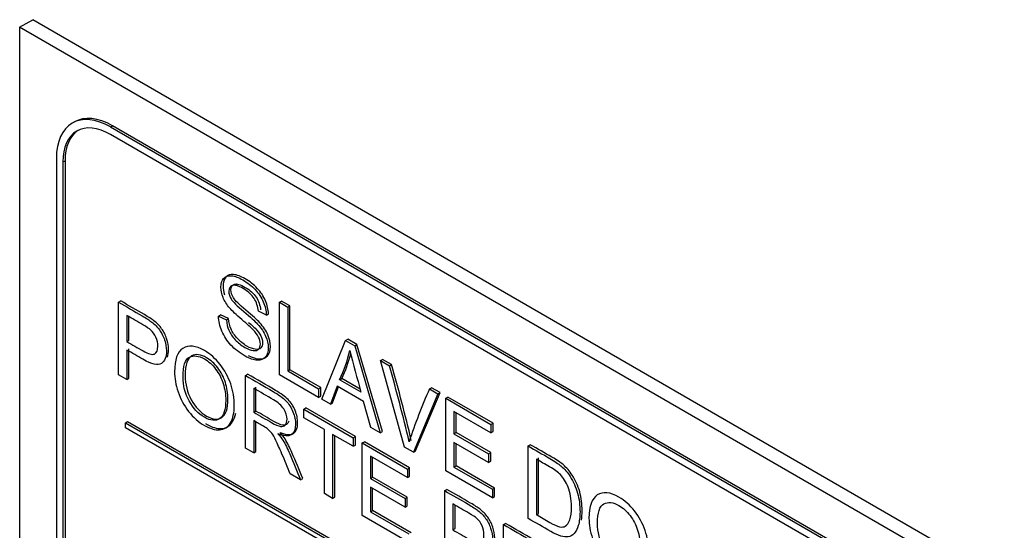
# Model space of a CAD drawing. Header units: inches. Extents: x 2 to 538, y -2 to 358.
# Tile 76 of 117: x 456.649 to 458.261, y 304.593 to 305.429. Entities that reach past the tile are written whole.
import ezdxf

# ---------------------------------------------------------------- set-up
doc = ezdxf.new("R2010")
doc.units = ezdxf.units.IN
doc.header["$MEASUREMENT"] = 0
doc.layers.add('Default', color=7, linetype='Continuous')
doc.layers.add('LAB30004', color=7, linetype='Continuous')

# ---------------------------------------------------------------- blocks, each defined once
blk = doc.blocks.new('SE6')
at = {"layer": 'LAB30004', "color": 7, "linetype": 'Continuous'}
for p, q in [((456.6487, 305.4165), (456.67, 305.4288)), ((458.2397, 304.498), (456.6487, 305.4165)), ((456.6487, 305.4165), (456.6487, 303.5794)), ((458.2609, 304.5102), (456.67, 305.4288)), ((456.7383, 305.2615), (456.7347, 305.2594)), ((456.7972, 305.2532), (456.8008, 305.2553)), ((458.0877, 304.5123), (456.8008, 305.2553)), ((458.0842, 304.5102), (456.7972, 305.2532)), ((458.0842, 304.498), (456.7972, 305.241)), ((456.7089, 305.2022), (456.7089, 303.7162)), ((456.7195, 305.1961), (456.723, 305.1981)), ((456.7195, 305.1961), (456.7195, 303.7101)), ((456.723, 305.1981), (456.723, 303.7121)), ((456.8106, 304.9666), (456.8142, 304.9687)), ((456.8106, 304.848), (456.8106, 304.9666)), ((457.0741, 304.9665), (457.0777, 304.9685)), ((457.0741, 304.848), (457.0741, 304.9665)), ((457.0741, 304.9665), (457.0876, 304.9587)), ((457.0911, 304.9608), (457.0777, 304.9685)), ((457.0527, 304.9455), (457.0396, 304.9519)), ((457.0876, 304.9587), (457.0911, 304.9608)), ((457.0876, 304.9587), (457.0876, 304.8541)), ((457.0911, 304.8561), (457.0911, 304.9608)), ((456.8242, 304.9449), (456.8242, 304.9023)), ((456.8277, 304.9043), (456.8277, 304.9429)), ((456.9743, 304.9437), (456.9778, 304.9458)), ((456.9743, 304.9437), (456.9871, 304.9377)), ((456.9906, 304.9397), (456.9778, 304.9458)), ((456.9871, 304.9377), (456.9906, 304.9397)), ((457.0527, 304.9455), (457.0562, 304.9475)), ((456.8242, 304.9023), (456.8277, 304.9043)), ((457.1432, 304.8081), (457.1824, 304.9039)), ((457.1824, 304.9039), (457.186, 304.906)), ((457.1824, 304.9039), (457.1974, 304.8953)), ((457.2009, 304.8973), (457.186, 304.906)), ((456.8242, 304.8884), (456.8242, 304.8402)), ((456.8277, 304.8422), (456.8277, 304.8905)), ((457.1974, 304.8953), (457.2009, 304.8973)), ((457.1974, 304.8953), (457.239, 304.7527)), ((457.2426, 304.7548), (457.2009, 304.8973)), ((457.2394, 304.871), (457.243, 304.8731)), ((457.2791, 304.7296), (457.2394, 304.871)), ((457.2394, 304.871), (457.2542, 304.8625)), ((457.2577, 304.8646), (457.243, 304.8731)), ((457.0876, 304.8541), (457.0911, 304.8561)), ((457.0876, 304.8541), (457.1382, 304.8248)), ((457.1418, 304.8269), (457.0911, 304.8561)), ((457.2542, 304.8625), (457.2577, 304.8646)), ((456.8242, 304.8402), (456.8106, 304.848)), ((456.8242, 304.8402), (456.8277, 304.8422)), ((457.0185, 304.8466), (457.022, 304.8487)), ((457.0185, 304.728), (457.0185, 304.8466)), ((457.1382, 304.8109), (457.0741, 304.848)), ((457.1727, 304.8397), (457.1762, 304.8418)), ((457.1727, 304.8397), (457.2074, 304.8197)), ((457.2061, 304.8245), (457.1762, 304.8418)), ((457.032, 304.8257), (457.032, 304.7865)), ((457.0355, 304.7885), (457.0355, 304.8278)), ((457.1382, 304.8248), (457.1418, 304.8269)), ((457.1382, 304.8248), (457.1382, 304.8109)), ((457.1418, 304.813), (457.1418, 304.8269)), ((457.1686, 304.8293), (457.1575, 304.7998)), ((457.161, 304.8019), (457.1708, 304.828)), ((457.2118, 304.8044), (457.1686, 304.8293)), ((457.3197, 304.8247), (457.3233, 304.8267)), ((457.3197, 304.8247), (457.3336, 304.8167)), ((457.3372, 304.8187), (457.3233, 304.8267)), ((457.1382, 304.8109), (457.1418, 304.813)), ((457.1575, 304.7998), (457.1432, 304.8081)), ((457.2236, 304.7617), (457.2118, 304.8044)), ((457.3336, 304.8167), (457.2934, 304.7214)), ((457.2969, 304.7234), (457.3372, 304.8187)), ((457.3336, 304.8167), (457.3372, 304.8187)), ((457.3463, 304.8094), (457.3498, 304.8114)), ((457.3463, 304.6908), (457.3463, 304.8094)), ((457.3463, 304.8094), (457.4203, 304.7666)), ((457.4238, 304.7687), (457.3498, 304.8114)), ((457.032, 304.7865), (457.0355, 304.7885)), ((457.1139, 304.7915), (457.1175, 304.7936)), ((457.1139, 304.7776), (457.1139, 304.7915)), ((457.1139, 304.7915), (457.1949, 304.7448)), ((457.1985, 304.7468), (457.1175, 304.7936)), ((457.1575, 304.7998), (457.161, 304.8019)), ((457.4203, 304.7527), (457.3598, 304.7877)), ((457.3598, 304.7877), (457.3598, 304.7512)), ((456.822, 304.7695), (456.8255, 304.7715)), ((456.8255, 304.7715), (458.063, 304.0571)), ((457.032, 304.7729), (457.032, 304.7202)), ((457.1477, 304.7581), (457.1139, 304.7776)), ((457.3633, 304.7532), (457.3633, 304.7856)), ((456.822, 304.7613), (456.822, 304.7695)), ((456.822, 304.7695), (458.0594, 304.055)), ((458.0594, 304.0469), (456.822, 304.7613)), ((457.0355, 304.7223), (457.0355, 304.7708)), ((457.1477, 304.6534), (457.1477, 304.7581)), ((457.239, 304.7527), (457.2236, 304.7617)), ((457.4203, 304.7666), (457.4238, 304.7687)), ((457.4203, 304.7666), (457.4203, 304.7527)), ((457.4238, 304.7548), (457.4238, 304.7687)), ((457.1949, 304.7309), (457.1612, 304.7504)), ((457.1612, 304.7504), (457.1612, 304.6456)), ((457.1647, 304.6477), (457.1647, 304.7483)), ((457.1949, 304.7448), (457.1985, 304.7468)), ((457.1949, 304.7448), (457.1949, 304.7309)), ((457.1985, 304.7329), (457.1985, 304.7468)), ((457.239, 304.7527), (457.2426, 304.7548)), ((457.3598, 304.7512), (457.3633, 304.7532)), ((457.3598, 304.7512), (457.4164, 304.7185)), ((457.42, 304.7205), (457.3633, 304.7532)), ((457.4203, 304.7527), (457.4238, 304.7548)), ((457.032, 304.7202), (457.0185, 304.728)), ((457.1949, 304.7309), (457.1985, 304.7329)), ((457.2096, 304.7363), (457.2131, 304.7383)), ((457.2096, 304.6177), (457.2096, 304.7363)), ((457.2096, 304.7363), (457.2836, 304.6935)), ((457.2872, 304.6956), (457.2131, 304.7383)), ((457.2934, 304.7214), (457.2791, 304.7296)), ((457.2934, 304.7214), (457.2969, 304.7234)), ((457.4164, 304.7045), (457.3598, 304.7372)), ((457.3598, 304.7372), (457.3598, 304.6969)), ((457.3633, 304.699), (457.3633, 304.7352)), ((457.4813, 304.7314), (457.4848, 304.7334)), ((457.4813, 304.6129), (457.4813, 304.7314)), ((457.032, 304.7202), (457.0355, 304.7223)), ((457.2836, 304.6797), (457.2231, 304.7146)), ((457.2231, 304.7146), (457.2231, 304.6781)), ((457.2267, 304.6802), (457.2267, 304.7125)), ((457.4164, 304.7185), (457.42, 304.7205)), ((457.4164, 304.7185), (457.4164, 304.7045)), ((457.4164, 304.7045), (457.42, 304.7066)), ((457.42, 304.7066), (457.42, 304.7205)), ((457.4948, 304.7097), (457.4948, 304.619)), ((457.4983, 304.621), (457.4983, 304.7118)), ((457.2836, 304.6935), (457.2872, 304.6956)), ((457.2836, 304.6935), (457.2836, 304.6797)), ((457.2872, 304.6817), (457.2872, 304.6956)), ((457.4227, 304.6467), (457.3463, 304.6908)), ((457.3598, 304.6969), (457.3633, 304.699)), ((457.3598, 304.6969), (457.4227, 304.6606)), ((457.4263, 304.6626), (457.3633, 304.699)), ((457.1087, 304.6759), (457.0917, 304.6857)), ((457.1087, 304.6759), (457.1123, 304.6779)), ((457.2231, 304.6781), (457.2267, 304.6802)), ((457.2231, 304.6781), (457.2798, 304.6454)), ((457.2833, 304.6474), (457.2267, 304.6802)), ((457.2836, 304.6797), (457.2872, 304.6817)), ((457.2798, 304.6314), (457.2231, 304.6641)), ((457.2231, 304.6641), (457.2231, 304.6238)), ((457.2267, 304.6259), (457.2267, 304.6621)), ((457.3447, 304.6583), (457.3482, 304.6603)), ((457.3447, 304.5397), (457.3447, 304.6583)), ((457.4227, 304.6606), (457.4263, 304.6626)), ((457.4227, 304.6606), (457.4227, 304.6467)), ((457.4263, 304.6487), (457.4263, 304.6626)), ((457.1612, 304.6456), (457.1477, 304.6534)), ((457.1612, 304.6456), (457.1647, 304.6477)), ((457.2798, 304.6454), (457.2833, 304.6474)), ((457.2798, 304.6454), (457.2798, 304.6314)), ((457.2833, 304.6335), (457.2833, 304.6474)), ((457.4227, 304.6467), (457.4263, 304.6487)), ((457.2231, 304.6238), (457.2267, 304.6259)), ((457.2896, 304.5895), (457.2267, 304.6259)), ((457.2798, 304.6314), (457.2833, 304.6335)), ((457.3581, 304.6366), (457.3581, 304.594)), ((457.3617, 304.5961), (457.3617, 304.6346)), ((457.2861, 304.5735), (457.2096, 304.6177)), ((457.2231, 304.6238), (457.2861, 304.5875)), ((457.4948, 304.619), (457.4983, 304.621)), ((457.3581, 304.594), (457.3617, 304.5961)), ((457.4408, 304.6028), (457.4443, 304.6048)), ((457.4408, 304.4842), (457.4408, 304.6028))]:
    blk.add_line(p, q, dxfattribs=at)
for centre, radius, start, end in [((456.9371, 304.9493), 0.2598, 335.0543, 346.2661), ((459.4173, 305.4384), 2.2949, 193.8863, 195.6406), ((456.9406, 304.9514), 0.2598, 335.0543, 344.5294), ((454.5128, 304.0856), 2.8494, 13.2431, 15.8227), ((454.5163, 304.0876), 2.8494, 13.2431, 15.8227), ((458.1885, 304.4395), 0.9504, 156.0871, 161.6691)]:
    blk.add_arc(centre, radius, start, end, dxfattribs=at)
for centre, major_axis, start_param, end_param in [((456.8008, 305.1532), (0.0625, -0.1083), 2.356194, 3.141593), ((456.7972, 305.1512), (0.0625, -0.1083), 2.356194, 3.926991), ((456.7972, 305.1512), (0.055, -0.0953), 2.356194, 3.926991), ((456.8008, 305.1532), (0.055, -0.0953), 3.173739, 3.926991)]:
    blk.add_ellipse(centre, major_axis=major_axis, ratio=0.57735, start_param=start_param, end_param=end_param, dxfattribs=at)
for points, knots in [([(456.9871, 304.9377), (456.9877, 304.9313), (456.9891, 304.9256), (456.9913, 304.9206), (456.9935, 304.9154), (456.997, 304.9103), (457.0063, 304.9002), (457.0115, 304.896), (457.0225, 304.8897), (457.027, 304.8879), (457.035, 304.887), (457.038, 304.8877), (457.0399, 304.8897), (457.0418, 304.8918), (457.0428, 304.8946), (457.0428, 304.9019), (457.0418, 304.9057), (457.038, 304.9134), (457.0349, 304.9175), (457.0306, 304.9219), (457.0278, 304.9247), (457.0218, 304.9301), (457.0124, 304.9381), (457.003, 304.9462), (456.9964, 304.9525), (456.9927, 304.9569), (456.9877, 304.9628), (456.9841, 304.9685), (456.9793, 304.9801), (456.9782, 304.9857), (456.9782, 304.9971), (456.9796, 305.0019), (456.9855, 305.0089), (456.9897, 305.0104), (456.9954, 305.0098), (457.001, 305.0092), (457.0073, 305.007), (457.0218, 304.9987), (457.0285, 304.9934), (457.0343, 304.9872), (457.04, 304.9811), (457.0445, 304.9743), (457.0476, 304.967), (457.0507, 304.9597), (457.0524, 304.9526), (457.0527, 304.9455)], [0, 0, 0, 0, 0.049734, 0.049734, 0.049734, 0.102625, 0.102625, 0.155515, 0.155515, 0.202805, 0.202805, 0.250096, 0.250096, 0.250096, 0.285885, 0.285885, 0.322453, 0.322453, 0.359021, 0.359021, 0.359021, 0.428383, 0.428383, 0.428383, 0.504928, 0.504928, 0.504928, 0.558431, 0.558431, 0.611934, 0.611934, 0.669259, 0.669259, 0.726583, 0.726583, 0.726583, 0.796348, 0.796348, 0.87302, 0.87302, 0.87302, 0.937083, 0.937083, 0.937083, 1, 1, 1, 1]), ([(457.0562, 304.9475), (457.0559, 304.9546), (457.0542, 304.9617), (457.0511, 304.9691), (457.0481, 304.9764), (457.0436, 304.9831), (457.0378, 304.9892), (457.032, 304.9954), (457.0253, 305.0007), (457.0108, 305.0091), (457.0046, 305.0113), (456.9989, 305.0119), (456.9933, 305.0124), (456.989, 305.0109), (456.9831, 305.0039), (456.9817, 304.9991), (456.9817, 304.9885), (456.9825, 304.9838), (456.9843, 304.9789)], [0, 0, 0, 0, 0.0629166, 0.0629166, 0.0629166, 0.1269796, 0.1269796, 0.1269796, 0.2036518, 0.2036518, 0.2734166, 0.2734166, 0.2734166, 0.3307413, 0.3307413, 0.388066, 0.388066, 0.4335938, 0.4335938, 0.4335938, 0.4335938]), ([(457.023, 304.8796), (457.0297, 304.8759), (457.0358, 304.8739), (457.0412, 304.8737), (457.047, 304.8734), (457.0515, 304.8752), (457.0546, 304.8789), (457.0578, 304.8826), (457.0593, 304.8876), (457.0593, 304.9003), (457.0579, 304.9068), (457.055, 304.9133), (457.0522, 304.9198), (457.0478, 304.9264), (457.0418, 304.933), (457.0377, 304.9375), (457.0301, 304.9444), (457.0191, 304.9537), (457.0081, 304.9628), (457.0013, 304.9696), (456.9987, 304.9739), (456.9961, 304.9782), (456.9947, 304.9824), (456.9947, 304.9916), (456.9966, 304.9947), (457.0003, 304.996), (457.0041, 304.9973), (457.0101, 304.9957), (457.0182, 304.9909), (457.0261, 304.9863), (457.032, 304.9809), (457.036, 304.9749), (457.0401, 304.9688), (457.0425, 304.9618), (457.0431, 304.954)], [0.2384651, 0.2384651, 0.2384651, 0.2384651, 0.3048064, 0.3048064, 0.3048064, 0.3701245, 0.3701245, 0.3701245, 0.4288599, 0.4288599, 0.48687, 0.48687, 0.48687, 0.5494696, 0.5494696, 0.5494696, 0.6362731, 0.6362731, 0.6362731, 0.716527, 0.716527, 0.716527, 0.7556565, 0.7556565, 0.8005831, 0.8005831, 0.8005831, 0.8696808, 0.8696808, 0.8696808, 0.938932, 0.938932, 0.938932, 1, 1, 1, 1]), ([(457.0396, 304.9519), (457.0389, 304.9597), (457.0365, 304.9667), (457.0325, 304.9728), (457.0285, 304.9789), (457.0225, 304.9843), (457.0147, 304.9889), (457.0065, 304.9937), (457.0005, 304.9952), (456.9968, 304.9939), (456.993, 304.9927), (456.9912, 304.9895), (456.9912, 304.9804), (456.9925, 304.9761), (456.9951, 304.9719), (456.9978, 304.9675), (457.0046, 304.9608), (457.0156, 304.9516), (457.0266, 304.9424), (457.0341, 304.9354), (457.0382, 304.9309), (457.0443, 304.9243), (457.0486, 304.9178), (457.0515, 304.9113), (457.0544, 304.9047), (457.0558, 304.8983), (457.0558, 304.8856), (457.0542, 304.8806), (457.0511, 304.8769), (457.0479, 304.8732), (457.0435, 304.8714), (457.0376, 304.8716), (457.0318, 304.8719), (457.0253, 304.8742), (457.0087, 304.8838), (457.0009, 304.8897), (456.9946, 304.8965), (456.9884, 304.9033), (456.9835, 304.9108), (456.9799, 304.9192), (456.9763, 304.9275), (456.9745, 304.9356), (456.9743, 304.9437)], [0, 0, 0, 0, 0.061068, 0.061068, 0.061068, 0.130319, 0.130319, 0.130319, 0.199417, 0.199417, 0.199417, 0.244343, 0.244343, 0.283473, 0.283473, 0.283473, 0.363727, 0.363727, 0.363727, 0.45053, 0.45053, 0.45053, 0.51313, 0.51313, 0.51313, 0.57114, 0.57114, 0.629875, 0.629875, 0.629875, 0.695194, 0.695194, 0.695194, 0.766392, 0.766392, 0.856886, 0.856886, 0.856886, 0.928274, 0.928274, 0.928274, 1, 1, 1, 1]), ([(456.8106, 304.9666), (456.8235, 304.9592), (456.8365, 304.9517), (456.8494, 304.9443), (456.8562, 304.9403), (456.8614, 304.9369), (456.865, 304.9342), (456.87, 304.9302), (456.8743, 304.9259), (456.8777, 304.9212), (456.8811, 304.9165), (456.8838, 304.9111), (456.8859, 304.905), (456.8879, 304.8989), (456.889, 304.8929), (456.889, 304.8769), (456.8862, 304.87), (456.8807, 304.8662), (456.8751, 304.8624), (456.865, 304.8647), (456.8505, 304.8732), (456.8417, 304.8783), (456.8329, 304.8834), (456.8242, 304.8884)], [0, 0, 0, 0, 0.216954, 0.216954, 0.216954, 0.304453, 0.304453, 0.304453, 0.381251, 0.381251, 0.381251, 0.454067, 0.454067, 0.454067, 0.53362, 0.53362, 0.671225, 0.671225, 0.671225, 0.852685, 0.852685, 0.852685, 1, 1, 1, 1]), ([(456.8907, 304.8769), (456.8919, 304.8802), (456.8926, 304.8843), (456.8926, 304.8949), (456.8915, 304.901), (456.8894, 304.9071), (456.8874, 304.9131), (456.8846, 304.9186), (456.8812, 304.9232), (456.8778, 304.928), (456.8736, 304.9323), (456.8685, 304.9362), (456.8649, 304.939), (456.8598, 304.9423), (456.8529, 304.9463), (456.84, 304.9537), (456.8271, 304.9612), (456.8142, 304.9687)], [0.4013225, 0.4013225, 0.4013225, 0.4013225, 0.46638, 0.46638, 0.5459332, 0.5459332, 0.5459332, 0.6187492, 0.6187492, 0.6187492, 0.6955471, 0.6955471, 0.6955471, 0.7830462, 0.7830462, 0.7830462, 1, 1, 1, 1]), ([(456.8242, 304.9023), (456.833, 304.8972), (456.8419, 304.8921), (456.8507, 304.887), (456.8595, 304.8819), (456.8658, 304.8802), (456.8732, 304.8835), (456.875, 304.8878), (456.875, 304.8996), (456.8739, 304.9045), (456.8718, 304.9093), (456.8697, 304.9141), (456.8667, 304.9181), (456.8632, 304.9213), (456.8609, 304.9233), (456.8566, 304.9262), (456.8505, 304.9297), (456.8417, 304.9348), (456.8329, 304.9399), (456.8242, 304.9449)], [0, 0, 0, 0, 0.215553, 0.215553, 0.215553, 0.355111, 0.355111, 0.494668, 0.494668, 0.595727, 0.595727, 0.595727, 0.683082, 0.683082, 0.683082, 0.786659, 0.786659, 0.786659, 1, 1, 1, 1]), ([(457.0235, 304.9336), (457.0287, 304.9291), (457.0322, 304.9259), (457.0341, 304.9239), (457.0384, 304.9195), (457.0415, 304.9155), (457.0453, 304.9077), (457.0463, 304.9039), (457.0463, 304.8966), (457.0453, 304.8938), (457.0434, 304.8918), (457.0415, 304.8897), (457.0385, 304.889), (457.0306, 304.89), (457.0261, 304.8917), (457.0151, 304.8981), (457.0098, 304.9023), (457.0005, 304.9124), (456.997, 304.9175), (456.9948, 304.9226), (456.9926, 304.9276), (456.9912, 304.9334), (456.9906, 304.9397)], [0.5926133, 0.5926133, 0.5926133, 0.5926133, 0.6409789, 0.6409789, 0.6409789, 0.6775467, 0.6775467, 0.7141145, 0.7141145, 0.7499043, 0.7499043, 0.7499043, 0.7971945, 0.7971945, 0.8444848, 0.8444848, 0.8973753, 0.8973753, 0.9502658, 0.9502658, 0.9502658, 1, 1, 1, 1]), ([(456.9023, 304.8529), (456.9023, 304.8724), (456.9069, 304.8852), (456.9159, 304.8911), (456.9251, 304.897), (456.9369, 304.8957), (456.9607, 304.8819), (456.9693, 304.8744), (456.9768, 304.8647), (456.9844, 304.8551), (456.9902, 304.8446), (456.9942, 304.8329), (456.9982, 304.8213), (457.0001, 304.8095), (457.0001, 304.7857), (456.998, 304.7762), (456.9897, 304.7621), (456.9837, 304.7583), (456.9761, 304.7579), (456.9684, 304.7574), (456.9601, 304.7598), (456.9416, 304.7705), (456.933, 304.7781), (456.9254, 304.7879), (456.9178, 304.7977), (456.9121, 304.8083), (456.9082, 304.8199), (456.9042, 304.8315), (456.9023, 304.8425), (456.9023, 304.8529)], [0, 0, 0, 0, 0.133288, 0.133288, 0.133288, 0.256521, 0.256521, 0.33712, 0.33712, 0.33712, 0.417226, 0.417226, 0.417226, 0.502205, 0.502205, 0.588318, 0.588318, 0.674431, 0.674431, 0.674431, 0.752878, 0.752878, 0.837964, 0.837964, 0.837964, 0.918255, 0.918255, 0.918255, 1, 1, 1, 1]), ([(456.9162, 304.8445), (456.9162, 304.8302), (456.9196, 304.817), (456.9262, 304.805), (456.9329, 304.793), (456.9411, 304.7841), (456.9613, 304.7725), (456.9697, 304.7717), (456.9829, 304.7807), (456.9861, 304.7906), (456.9861, 304.8154), (456.9848, 304.8246), (456.982, 304.8334), (456.9792, 304.8422), (456.975, 304.8501), (456.9696, 304.8572), (456.9642, 304.8644), (456.9581, 304.8698), (456.9418, 304.8792), (456.9335, 304.8802), (456.9266, 304.8765), (456.9197, 304.8729), (456.9162, 304.8623), (456.9162, 304.8445)], [0, 0, 0, 0, 0.12936, 0.12936, 0.12936, 0.25362, 0.25362, 0.379572, 0.379572, 0.505523, 0.505523, 0.58514, 0.58514, 0.58514, 0.664225, 0.664225, 0.664225, 0.743181, 0.743181, 0.854837, 0.854837, 0.854837, 1, 1, 1, 1]), ([(456.9198, 304.8465), (456.9198, 304.8643), (456.9233, 304.8749), (456.9301, 304.8786), (456.937, 304.8823), (456.9453, 304.8813), (456.9616, 304.8718), (456.9677, 304.8665), (456.9731, 304.8593), (456.9785, 304.8521), (456.9827, 304.8443), (456.9855, 304.8354), (456.9883, 304.8266), (456.9897, 304.8175), (456.9897, 304.7926), (456.9864, 304.7827), (456.9733, 304.7737), (456.9649, 304.7745), (456.9446, 304.7862), (456.9364, 304.7951), (456.9297, 304.8071), (456.9231, 304.819), (456.9198, 304.8323), (456.9198, 304.8465)], [0, 0, 0, 0, 0.145163, 0.145163, 0.145163, 0.256819, 0.256819, 0.335775, 0.335775, 0.335775, 0.41486, 0.41486, 0.41486, 0.494477, 0.494477, 0.620428, 0.620428, 0.74638, 0.74638, 0.87064, 0.87064, 0.87064, 1, 1, 1, 1]), ([(457.0185, 304.8466), (457.0336, 304.8379), (457.0488, 304.8291), (457.0639, 304.8204), (457.0731, 304.8151), (457.08, 304.8101), (457.0895, 304.8003), (457.0933, 304.7944), (457.0962, 304.7873), (457.0991, 304.7802), (457.1004, 304.7735), (457.1004, 304.7586), (457.0981, 304.7528), (457.0886, 304.7468), (457.0814, 304.7472), (457.0715, 304.7515)], [0, 0, 0, 0, 0.318516, 0.318516, 0.318516, 0.446195, 0.446195, 0.573873, 0.573873, 0.573873, 0.693766, 0.693766, 0.846883, 0.846883, 1, 1, 1, 1]), ([(457.075, 304.7535), (457.0849, 304.7493), (457.0922, 304.7488), (457.1016, 304.7549), (457.1039, 304.7606), (457.1039, 304.7756), (457.1026, 304.7823), (457.0997, 304.7894), (457.0968, 304.7964), (457.0931, 304.8024), (457.0835, 304.8121), (457.0766, 304.8171), (457.0674, 304.8224), (457.0523, 304.8312), (457.0371, 304.8399), (457.022, 304.8487)], [0, 0, 0, 0, 0.153117, 0.153117, 0.306234, 0.306234, 0.426127, 0.426127, 0.426127, 0.553805, 0.553805, 0.681484, 0.681484, 0.681484, 1, 1, 1, 1]), ([(457.032, 304.7865), (457.0417, 304.7809), (457.0514, 304.7753), (457.0612, 304.7697), (457.0674, 304.7661), (457.0722, 304.764), (457.0757, 304.7635), (457.0792, 304.7629), (457.0819, 304.7638), (457.0856, 304.7681), (457.0865, 304.7712), (457.0865, 304.7806), (457.0847, 304.7863), (457.0811, 304.7919), (457.0776, 304.7975), (457.072, 304.8026), (457.0645, 304.807), (457.0536, 304.8132), (457.0428, 304.8195), (457.032, 304.8257)], [0, 0, 0, 0, 0.228608, 0.228608, 0.228608, 0.344188, 0.344188, 0.344188, 0.420418, 0.420418, 0.496648, 0.496648, 0.607103, 0.607103, 0.607103, 0.745784, 0.745784, 0.745784, 1, 1, 1, 1]), ([(457.0894, 304.772), (457.0889, 304.7705), (457.0882, 304.7691), (457.0854, 304.7658), (457.0827, 304.765), (457.0793, 304.7655), (457.0758, 304.766), (457.0709, 304.7681), (457.0647, 304.7717), (457.055, 304.7773), (457.0453, 304.7829), (457.0355, 304.7885)], [0.5402729, 0.5402729, 0.5402729, 0.5402729, 0.5795824, 0.5795824, 0.6558124, 0.6558124, 0.6558124, 0.7713919, 0.7713919, 0.7713919, 1, 1, 1, 1]), ([(456.9531, 304.768), (456.9537, 304.7676), (456.9542, 304.7673), (456.9636, 304.7619), (456.9719, 304.7594), (456.9796, 304.7599), (456.9873, 304.7604), (456.9932, 304.7641), (456.9997, 304.7751), (457.0014, 304.7798), (457.0024, 304.7853)], [0.2423286, 0.2423286, 0.2423286, 0.2423286, 0.2471215, 0.2471215, 0.3255694, 0.3255694, 0.3255694, 0.411682, 0.411682, 0.459788, 0.459788, 0.459788, 0.459788]), ([(457.0917, 304.6857), (457.0872, 304.6966), (457.0827, 304.7074), (457.0782, 304.7182), (457.0743, 304.7276), (457.0709, 304.735), (457.0683, 304.7403), (457.0658, 304.7455), (457.0635, 304.7495), (457.0614, 304.7521), (457.0594, 304.7548), (457.0574, 304.757), (457.0553, 304.7588), (457.0538, 304.7602), (457.0512, 304.7618), (457.0477, 304.7638), (457.0425, 304.7668), (457.0372, 304.7698), (457.032, 304.7729)], [0, 0, 0, 0, 0.307176, 0.307176, 0.307176, 0.516403, 0.516403, 0.516403, 0.634791, 0.634791, 0.634791, 0.716811, 0.716811, 0.716811, 0.809183, 0.809183, 0.809183, 1, 1, 1, 1]), ([(457.0715, 304.7515), (457.0751, 304.7473), (457.0778, 304.7438), (457.0797, 304.7408), (457.0837, 304.7343), (457.0874, 304.7268), (457.091, 304.7185), (457.097, 304.7043), (457.1028, 304.6901), (457.1087, 304.6759)], [0, 0, 0, 0, 0.159913, 0.159913, 0.159913, 0.45291, 0.45291, 0.45291, 1, 1, 1, 1]), ([(457.1123, 304.6779), (457.1063, 304.6922), (457.1006, 304.7064), (457.0945, 304.7206), (457.091, 304.7288), (457.0873, 304.7364), (457.0832, 304.7429), (457.0814, 304.7458), (457.0786, 304.7494), (457.075, 304.7535)], [0, 0, 0, 0, 0.54709, 0.54709, 0.54709, 0.840087, 0.840087, 0.840087, 1, 1, 1, 1]), ([(457.4813, 304.7314), (457.4931, 304.7246), (457.5049, 304.7178), (457.5166, 304.711), (457.5246, 304.7064), (457.5307, 304.7023), (457.5349, 304.6988), (457.5408, 304.6938), (457.5458, 304.6881), (457.55, 304.6816), (457.5554, 304.6732), (457.5594, 304.664), (457.5621, 304.6543), (457.5649, 304.6445), (457.5662, 304.6343), (457.5662, 304.6148), (457.5652, 304.6073), (457.5634, 304.6014), (457.5617, 304.5954), (457.5593, 304.5911), (457.5564, 304.5882), (457.5535, 304.5853), (457.5505, 304.5834), (457.547, 304.5828), (457.5437, 304.5822), (457.5396, 304.5825), (457.53, 304.5854), (457.5246, 304.5879), (457.5183, 304.5915), (457.506, 304.5986), (457.4936, 304.6057), (457.4813, 304.6129)], [0, 0, 0, 0, 0.150369, 0.150369, 0.150369, 0.228411, 0.228411, 0.228411, 0.300664, 0.300664, 0.300664, 0.392557, 0.392557, 0.392557, 0.498092, 0.498092, 0.587875, 0.587875, 0.587875, 0.658352, 0.658352, 0.658352, 0.714996, 0.714996, 0.714996, 0.778682, 0.778682, 0.842367, 0.842367, 0.842367, 1, 1, 1, 1]), ([(457.5685, 304.6098), (457.5693, 304.6145), (457.5697, 304.6198), (457.5697, 304.6364), (457.5684, 304.6465), (457.5657, 304.6563), (457.563, 304.6661), (457.5589, 304.6752), (457.5535, 304.6836), (457.5494, 304.6901), (457.5444, 304.6958), (457.5384, 304.7009), (457.5342, 304.7044), (457.5282, 304.7084), (457.5202, 304.713), (457.5084, 304.7198), (457.4966, 304.7266), (457.4848, 304.7334)], [0.4420524, 0.4420524, 0.4420524, 0.4420524, 0.5019081, 0.5019081, 0.607443, 0.607443, 0.607443, 0.6993363, 0.6993363, 0.6993363, 0.7715891, 0.7715891, 0.7715891, 0.8496308, 0.8496308, 0.8496308, 1, 1, 1, 1]), ([(457.4948, 304.619), (457.5021, 304.6148), (457.5094, 304.6105), (457.5168, 304.6063), (457.5235, 304.6024), (457.5289, 304.6), (457.5327, 304.5992), (457.5366, 304.5984), (457.5396, 304.5988), (457.5451, 304.602), (457.5477, 304.6055), (457.5494, 304.6108), (457.5512, 304.6161), (457.5522, 304.6231), (457.5522, 304.6445), (457.5504, 304.6551), (457.5469, 304.6638), (457.5434, 304.6725), (457.539, 304.6794), (457.534, 304.6846), (457.5304, 304.6884), (457.5245, 304.6926), (457.5164, 304.6973), (457.5092, 304.7014), (457.502, 304.7056), (457.4948, 304.7097)], [0, 0, 0, 0, 0.131839, 0.131839, 0.131839, 0.228231, 0.228231, 0.228231, 0.293457, 0.293457, 0.383623, 0.383623, 0.383623, 0.498911, 0.498911, 0.657685, 0.657685, 0.657685, 0.763706, 0.763706, 0.763706, 0.870602, 0.870602, 0.870602, 1, 1, 1, 1]), ([(457.3447, 304.6583), (457.3575, 304.6509), (457.3704, 304.6434), (457.3833, 304.636), (457.3902, 304.632), (457.3954, 304.6286), (457.399, 304.6258), (457.404, 304.6219), (457.4083, 304.6176), (457.4116, 304.6129), (457.415, 304.6082), (457.4178, 304.6028), (457.4199, 304.5967), (457.422, 304.5906), (457.423, 304.5846), (457.423, 304.5687), (457.4202, 304.5617), (457.4146, 304.5579), (457.4091, 304.5542), (457.3991, 304.5564), (457.3845, 304.5649), (457.3757, 304.57), (457.3669, 304.5751), (457.3581, 304.5801)], [0, 0, 0, 0, 0.216612, 0.216612, 0.216612, 0.304508, 0.304508, 0.304508, 0.380993, 0.380993, 0.380993, 0.454002, 0.454002, 0.454002, 0.533577, 0.533577, 0.67122, 0.67122, 0.67122, 0.852275, 0.852275, 0.852275, 1, 1, 1, 1]), ([(457.4247, 304.5687), (457.4259, 304.5721), (457.4265, 304.5761), (457.4265, 304.5866), (457.4255, 304.5927), (457.4234, 304.5988), (457.4213, 304.6049), (457.4185, 304.6103), (457.4152, 304.615), (457.4118, 304.6197), (457.4076, 304.624), (457.4025, 304.6279), (457.3989, 304.6307), (457.3937, 304.6341), (457.3869, 304.638), (457.374, 304.6455), (457.3611, 304.6529), (457.3482, 304.6603)], [0.4021504, 0.4021504, 0.4021504, 0.4021504, 0.4664233, 0.4664233, 0.5459982, 0.5459982, 0.5459982, 0.6190074, 0.6190074, 0.6190074, 0.6954925, 0.6954925, 0.6954925, 0.7833881, 0.7833881, 0.7833881, 1, 1, 1, 1]), ([(457.5809, 304.6131), (457.5809, 304.6327), (457.5855, 304.6454), (457.5945, 304.6513), (457.6036, 304.6573), (457.6155, 304.6559), (457.6393, 304.6421), (457.6478, 304.6346), (457.6554, 304.625), (457.6631, 304.6154), (457.6688, 304.6048), (457.6728, 304.5931), (457.6768, 304.5815), (457.6787, 304.5697), (457.6787, 304.5459), (457.6766, 304.5364), (457.6683, 304.5223), (457.6623, 304.5185), (457.6547, 304.5181), (457.647, 304.5176), (457.6387, 304.52), (457.6202, 304.5307), (457.6116, 304.5384), (457.5964, 304.5579), (457.5906, 304.5685), (457.5867, 304.5801), (457.5827, 304.5917), (457.5809, 304.6027), (457.5809, 304.6131)], [0, 0, 0, 0, 0.133436, 0.133436, 0.133436, 0.25654, 0.25654, 0.337053, 0.337053, 0.337053, 0.417317, 0.417317, 0.417317, 0.502271, 0.502271, 0.588357, 0.588357, 0.674444, 0.674444, 0.674444, 0.751391, 0.751391, 0.834849, 0.834849, 0.918307, 0.918307, 0.918307, 1, 1, 1, 1]), ([(457.3581, 304.594), (457.367, 304.5889), (457.3758, 304.5838), (457.3847, 304.5787), (457.3935, 304.5736), (457.3998, 304.5719), (457.4072, 304.5752), (457.409, 304.5795), (457.409, 304.5913), (457.4079, 304.5962), (457.4036, 304.6058), (457.4007, 304.6099), (457.3971, 304.613), (457.3949, 304.615), (457.3906, 304.6179), (457.3844, 304.6215), (457.3757, 304.6265), (457.3669, 304.6316), (457.3581, 304.6366)], [0, 0, 0, 0, 0.215401, 0.215401, 0.215401, 0.351094, 0.351094, 0.486787, 0.486787, 0.585048, 0.585048, 0.683308, 0.683308, 0.683308, 0.786817, 0.786817, 0.786817, 1, 1, 1, 1]), ([(457.5948, 304.6047), (457.5948, 304.5904), (457.5982, 304.5772), (457.6048, 304.5652), (457.6115, 304.5532), (457.6197, 304.5443), (457.6399, 304.5327), (457.6483, 304.5319), (457.6614, 304.5409), (457.6647, 304.5508), (457.6647, 304.5756), (457.6634, 304.5848), (457.6606, 304.5936), (457.6577, 304.6024), (457.6536, 304.6104), (457.6482, 304.6174), (457.6427, 304.6246), (457.6367, 304.63), (457.6204, 304.6394), (457.6121, 304.6404), (457.6052, 304.6367), (457.5983, 304.6331), (457.5948, 304.6225), (457.5948, 304.6047)], [0, 0, 0, 0, 0.12936, 0.12936, 0.12936, 0.253622, 0.253622, 0.379574, 0.379574, 0.505526, 0.505526, 0.585143, 0.585143, 0.585143, 0.664256, 0.664256, 0.664256, 0.743199, 0.743199, 0.854836, 0.854836, 0.854836, 1, 1, 1, 1]), ([(457.4408, 304.6028), (457.456, 304.594), (457.4711, 304.5853), (457.4863, 304.5766), (457.4954, 304.5713), (457.5024, 304.5662), (457.5071, 304.5614), (457.5119, 304.5564), (457.5157, 304.5505), (457.5185, 304.5435), (457.5214, 304.5364), (457.5228, 304.5296), (457.5228, 304.5147), (457.5204, 304.509), (457.511, 304.5029), (457.5038, 304.5034), (457.4939, 304.5076)], [0, 0, 0, 0, 0.318575, 0.318575, 0.318575, 0.466703, 0.466703, 0.466703, 0.574013, 0.574013, 0.574013, 0.693867, 0.693867, 0.846933, 0.846933, 1, 1, 1, 1]), ([(457.4974, 304.5096), (457.5073, 304.5054), (457.5145, 304.505), (457.524, 304.511), (457.5264, 304.5168), (457.5264, 304.5317), (457.5249, 304.5384), (457.522, 304.5455), (457.5192, 304.5525), (457.5154, 304.5585), (457.5106, 304.5634), (457.5059, 304.5683), (457.4989, 304.5733), (457.4898, 304.5786), (457.4746, 304.5873), (457.4595, 304.5961), (457.4443, 304.6048)], [0, 0, 0, 0, 0.153067, 0.153067, 0.306133, 0.306133, 0.425987, 0.425987, 0.425987, 0.533297, 0.533297, 0.533297, 0.681425, 0.681425, 0.681425, 1, 1, 1, 1])]:
    blk.add_open_spline(points, degree=3, knots=knots, dxfattribs=at)

msp = doc.modelspace()

# ---------------------------------------------------------------- block references
at = {"layer": 'Default'}
msp.add_blockref('SE6', (0, 0), dxfattribs=at)

doc.saveas('drawing.dxf')
